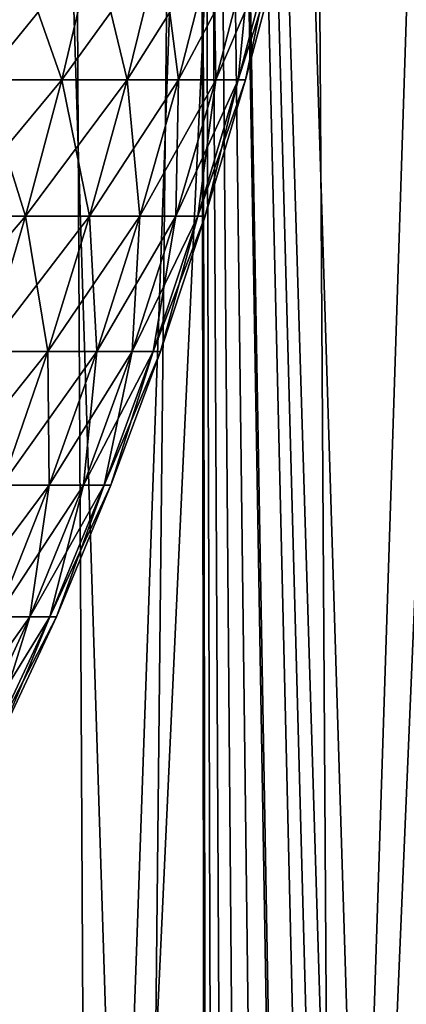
# Model space of a CAD drawing. Header units: millimetres. Extents: x -24 to 50, y -66 to 68.
# Tile 85 of 99: x 9.4 to 11.78, y 43.71 to 49.77. Entities that reach past the tile are written whole.
import ezdxf

# ---------------------------------------------------------------- set-up
doc = ezdxf.new("R2010")
doc.units = ezdxf.units.MM
doc.header["$LTSCALE"] = 65.185185
for name, color, linetype in [('1', 7, 'CONTINUOUS'), ('15', 7, 'CONTINUOUS'), ('2', 7, 'CONTINUOUS'), ('43', 7, 'CONTINUOUS')]:
    doc.layers.add(name, color=color, linetype=linetype)

msp = doc.modelspace()

# ---------------------------------------------------------------- linework, layer by layer
at = {"layer": '1', "color": 253, "linetype": 'Continuous', "true_color": 0xaab4c3}
for points in [[(8.0243, 5, -23.1487), (8.6878, 68.2, -22.9079), (9.834, 5, -22.4397), (8.0243, 5, -23.1487)], [(8.6878, 68.2, -22.9079), (10.503, 68.2, -22.1345), (9.834, 5, -22.4397), (8.6878, 68.2, -22.9079)], [(9.834, 5, -22.4397), (10.503, 68.2, -22.1345), (11.5819, 5, -21.5896), (9.834, 5, -22.4397)], [(10.503, 68.2, -22.1345), (12.25, 68.2, -21.2176), (11.5819, 5, -21.5896), (10.503, 68.2, -22.1345)], [(11.5819, 5, -21.5896), (12.25, 68.2, -21.2176), (13.2568, 5, -20.6035), (11.5819, 5, -21.5896)]]:
    msp.add_3dface(points, dxfattribs=at)
at = {"layer": '15', "color": 253, "linetype": 'Continuous', "true_color": 0xaab4c3}
for points in [[(8.1407, 63.4, -18.8143), (8.2566, 34.7, -18.7638), (9.6866, 63.4, -18.0671), (8.1407, 63.4, -18.8143)], [(8.2566, 34.7, -18.7638), (9.8391, 34.7, -17.9845), (9.6866, 63.4, -18.0671), (8.2566, 34.7, -18.7638)], [(10.0167, 41, 17.8862), (8.4605, 41, 18.6727), (9.3074, 63.4, 18.2653), (10.0167, 41, 17.8862)], [(10.8033, 63.4, 17.4224), (10.0167, 41, 17.8862), (9.3074, 63.4, 18.2653), (10.8033, 63.4, 17.4224)], [(9.6866, 63.4, -18.0671), (9.8391, 34.7, -17.9845), (11.1645, 63.4, -17.1931), (9.6866, 63.4, -18.0671)], [(9.8391, 34.7, -17.9845), (11.3488, 34.7, -17.072), (11.1645, 63.4, -17.1931), (9.8391, 34.7, -17.9845)], [(11.5005, 41, 16.9702), (10.0167, 41, 17.8862), (10.8033, 63.4, 17.4224), (11.5005, 41, 16.9702)], [(12.2233, 63.4, 16.4572), (11.5005, 41, 16.9702), (10.8033, 63.4, 17.4224), (12.2233, 63.4, 16.4572)], [(11.1645, 63.4, -17.1931), (11.3488, 34.7, -17.072), (12.5642, 63.4, -16.1985), (11.1645, 63.4, -17.1931)], [(11.3488, 34.7, -17.072), (12.7745, 34.7, -16.0332), (12.5642, 63.4, -16.1985), (11.3488, 34.7, -17.072)], [(12.9011, 41, 15.9315), (11.5005, 41, 16.9702), (12.2233, 63.4, 16.4572), (12.9011, 41, 15.9315)]]:
    msp.add_3dface(points, dxfattribs=at)
at = {"layer": '2', "color": 253, "linetype": 'Continuous', "true_color": 0xaab4c3}
for points in [[(8.0243, 5, 23.1487), (9.834, 5, 22.4397), (8.6878, 68.2, 22.9079), (8.0243, 5, 23.1487)], [(8.6878, 68.2, 22.9079), (9.834, 5, 22.4397), (10.503, 68.2, 22.1345), (8.6878, 68.2, 22.9079)], [(9.834, 5, 22.4397), (10.58, 10.9368, 22.0978), (10.503, 68.2, 22.1345), (9.834, 5, 22.4397)], [(11.9598, 14.2477, 21.3826), (12.1489, 14.421, 21.2757), (10.503, 68.2, 22.1345), (11.9598, 14.2477, 21.3826)], [(10.503, 68.2, 22.1345), (12.1489, 14.421, 21.2757), (12.25, 68.2, 21.2176), (10.503, 68.2, 22.1345)], [(11.782, 14.0656, 21.481), (11.9598, 14.2477, 21.3826), (10.503, 68.2, 22.1345), (11.782, 14.0656, 21.481)], [(11.4615, 13.6775, 21.6537), (11.782, 14.0656, 21.481), (10.503, 68.2, 22.1345), (11.4615, 13.6775, 21.6537)], [(11.189, 13.2618, 21.7958), (11.4615, 13.6775, 21.6537), (10.503, 68.2, 22.1345), (11.189, 13.2618, 21.7958)], [(10.9656, 12.8233, 21.909), (11.189, 13.2618, 21.7958), (10.503, 68.2, 22.1345), (10.9656, 12.8233, 21.909)], [(10.7923, 12.3669, 21.9949), (10.9656, 12.8233, 21.909), (10.503, 68.2, 22.1345), (10.7923, 12.3669, 21.9949)], [(10.67, 11.8974, 22.0545), (10.7923, 12.3669, 21.9949), (10.503, 68.2, 22.1345), (10.67, 11.8974, 22.0545)], [(10.5991, 11.4189, 22.0887), (10.67, 11.8974, 22.0545), (10.503, 68.2, 22.1345), (10.5991, 11.4189, 22.0887)], [(10.58, 10.9368, 22.0978), (10.5991, 11.4189, 22.0887), (10.503, 68.2, 22.1345), (10.58, 10.9368, 22.0978)]]:
    msp.add_3dface(points, dxfattribs=at)
at = {"layer": '43', "linetype": 'Continuous'}
for points in [[(9.1774, 49.3958, 5.6824), (9.6625, 49.3958, 4.8114), (9.3672, 50.2393, 5.7999), (9.1774, 49.3958, 5.6824)], [(9.6625, 49.3958, -4.8114), (9.1774, 49.3958, -5.6824), (9.8624, 50.2393, -4.9109), (9.6625, 49.3958, -4.8114)], [(9.8624, 50.2393, -4.9109), (9.1774, 49.3958, -5.6824), (9.3672, 50.2393, -5.7999), (9.8624, 50.2393, -4.9109)], [(9.3672, 50.2393, 5.7999), (9.6625, 49.3958, 4.8114), (9.8624, 50.2393, 4.9109), (9.3672, 50.2393, 5.7999)], [(9.6625, 49.3958, 4.8114), (10.0653, 49.3958, 3.8993), (9.8624, 50.2393, 4.9109), (9.6625, 49.3958, 4.8114)], [(10.0653, 49.3958, -3.8993), (9.6625, 49.3958, -4.8114), (10.2734, 50.2393, -3.98), (10.0653, 49.3958, -3.8993)], [(10.2734, 50.2393, -3.98), (9.6625, 49.3958, -4.8114), (9.8624, 50.2393, -4.9109), (10.2734, 50.2393, -3.98)], [(9.8624, 50.2393, 4.9109), (10.0653, 49.3958, 3.8993), (10.2734, 50.2393, 3.98), (9.8624, 50.2393, 4.9109)], [(10.0653, 49.3958, 3.8993), (10.3821, 49.3958, 2.954), (10.2734, 50.2393, 3.98), (10.0653, 49.3958, 3.8993)], [(10.3821, 49.3958, -2.954), (10.0653, 49.3958, -3.8993), (10.5968, 50.2393, -3.0151), (10.3821, 49.3958, -2.954)], [(10.5968, 50.2393, -3.0151), (10.0653, 49.3958, -3.8993), (10.2734, 50.2393, -3.98), (10.5968, 50.2393, -3.0151)], [(10.2734, 50.2393, 3.98), (10.3821, 49.3958, 2.954), (10.5968, 50.2393, 3.0151), (10.2734, 50.2393, 3.98)], [(10.3821, 49.3958, 2.954), (10.6104, 49.3958, 1.9834), (10.5968, 50.2393, 3.0151), (10.3821, 49.3958, 2.954)], [(10.6104, 49.3958, -1.9834), (10.3821, 49.3958, -2.954), (10.8298, 50.2393, -2.0244), (10.6104, 49.3958, -1.9834)], [(10.8298, 50.2393, -2.0244), (10.3821, 49.3958, -2.954), (10.5968, 50.2393, -3.0151), (10.8298, 50.2393, -2.0244)], [(10.5968, 50.2393, 3.0151), (10.6104, 49.3958, 1.9834), (10.8298, 50.2393, 2.0244), (10.5968, 50.2393, 3.0151)], [(10.6104, 49.3958, 1.9834), (10.7481, 49.3958, 0.996), (10.8298, 50.2393, 2.0244), (10.6104, 49.3958, 1.9834)], [(10.7481, 49.3958, -0.996), (10.6104, 49.3958, -1.9834), (10.9704, 50.2393, -1.0166), (10.7481, 49.3958, -0.996)], [(10.9704, 50.2393, -1.0166), (10.6104, 49.3958, -1.9834), (10.8298, 50.2393, -2.0244), (10.9704, 50.2393, -1.0166)], [(10.7481, 49.3958, 0.996), (10.7942, 49.3958), (10.9704, 50.2393, 1.0166), (10.7481, 49.3958, 0.996)], [(10.8298, 50.2393, 2.0244), (10.7481, 49.3958, 0.996), (10.9704, 50.2393, 1.0166), (10.8298, 50.2393, 2.0244)], [(10.7942, 49.3958), (10.7481, 49.3958, -0.996), (11.0174, 50.2393), (10.7942, 49.3958)], [(11.0174, 50.2393), (10.7481, 49.3958, -0.996), (10.9704, 50.2393, -1.0166), (11.0174, 50.2393)], [(10.9704, 50.2393, 1.0166), (10.7942, 49.3958), (11.0174, 50.2393), (10.9704, 50.2393, 1.0166)], [(8.9656, 48.5571, 5.5513), (9.4396, 48.5571, 4.7004), (9.1774, 49.3958, 5.6824), (8.9656, 48.5571, 5.5513)], [(9.4396, 48.5571, -4.7004), (8.9656, 48.5571, -5.5513), (9.6625, 49.3958, -4.8114), (9.4396, 48.5571, -4.7004)], [(9.6625, 49.3958, -4.8114), (8.9656, 48.5571, -5.5513), (9.1774, 49.3958, -5.6824), (9.6625, 49.3958, -4.8114)], [(9.1774, 49.3958, 5.6824), (9.4396, 48.5571, 4.7004), (9.6625, 49.3958, 4.8114), (9.1774, 49.3958, 5.6824)], [(9.4396, 48.5571, 4.7004), (9.833, 48.5571, 3.8093), (9.6625, 49.3958, 4.8114), (9.4396, 48.5571, 4.7004)], [(9.833, 48.5571, -3.8093), (9.4396, 48.5571, -4.7004), (10.0653, 49.3958, -3.8993), (9.833, 48.5571, -3.8093)], [(10.0653, 49.3958, -3.8993), (9.4396, 48.5571, -4.7004), (9.6625, 49.3958, -4.8114), (10.0653, 49.3958, -3.8993)], [(9.6625, 49.3958, 4.8114), (9.833, 48.5571, 3.8093), (10.0653, 49.3958, 3.8993), (9.6625, 49.3958, 4.8114)], [(9.833, 48.5571, 3.8093), (10.1426, 48.5571, 2.8858), (10.0653, 49.3958, 3.8993), (9.833, 48.5571, 3.8093)], [(10.1426, 48.5571, -2.8858), (9.833, 48.5571, -3.8093), (10.3821, 49.3958, -2.954), (10.1426, 48.5571, -2.8858)], [(10.3821, 49.3958, -2.954), (9.833, 48.5571, -3.8093), (10.0653, 49.3958, -3.8993), (10.3821, 49.3958, -2.954)], [(10.0653, 49.3958, 3.8993), (10.1426, 48.5571, 2.8858), (10.3821, 49.3958, 2.954), (10.0653, 49.3958, 3.8993)], [(10.1426, 48.5571, 2.8858), (10.3656, 48.5571, 1.9377), (10.3821, 49.3958, 2.954), (10.1426, 48.5571, 2.8858)], [(10.3656, 48.5571, -1.9377), (10.1426, 48.5571, -2.8858), (10.6104, 49.3958, -1.9834), (10.3656, 48.5571, -1.9377)], [(10.6104, 49.3958, -1.9834), (10.1426, 48.5571, -2.8858), (10.3821, 49.3958, -2.954), (10.6104, 49.3958, -1.9834)], [(10.3656, 48.5571, 1.9377), (10.5001, 48.5571, 0.973), (10.6104, 49.3958, 1.9834), (10.3656, 48.5571, 1.9377)], [(10.3821, 49.3958, 2.954), (10.3656, 48.5571, 1.9377), (10.6104, 49.3958, 1.9834), (10.3821, 49.3958, 2.954)], [(10.5001, 48.5571, -0.973), (10.3656, 48.5571, -1.9377), (10.7481, 49.3958, -0.996), (10.5001, 48.5571, -0.973)], [(10.7481, 49.3958, -0.996), (10.3656, 48.5571, -1.9377), (10.6104, 49.3958, -1.9834), (10.7481, 49.3958, -0.996)], [(10.5001, 48.5571, 0.973), (10.5451, 48.5571), (10.7481, 49.3958, 0.996), (10.5001, 48.5571, 0.973)], [(10.6104, 49.3958, 1.9834), (10.5001, 48.5571, 0.973), (10.7481, 49.3958, 0.996), (10.6104, 49.3958, 1.9834)], [(10.5451, 48.5571), (10.5001, 48.5571, -0.973), (10.7942, 49.3958), (10.5451, 48.5571)], [(10.7942, 49.3958), (10.5001, 48.5571, -0.973), (10.7481, 49.3958, -0.996), (10.7942, 49.3958)], [(10.7481, 49.3958, 0.996), (10.5451, 48.5571), (10.7942, 49.3958), (10.7481, 49.3958, 0.996)], [(9.1932, 47.7246, -4.5777), (8.7316, 47.7246, -5.4064), (9.4396, 48.5571, -4.7004), (9.1932, 47.7246, -4.5777)], [(9.4396, 48.5571, -4.7004), (8.7316, 47.7246, -5.4064), (8.9656, 48.5571, -5.5513), (9.4396, 48.5571, -4.7004)], [(8.9656, 48.5571, 5.5513), (9.1932, 47.7246, 4.5777), (9.4396, 48.5571, 4.7004), (8.9656, 48.5571, 5.5513)], [(9.1932, 47.7246, 4.5777), (9.5763, 47.7246, 3.7099), (9.4396, 48.5571, 4.7004), (9.1932, 47.7246, 4.5777)], [(9.5763, 47.7246, -3.7099), (9.1932, 47.7246, -4.5777), (9.833, 48.5571, -3.8093), (9.5763, 47.7246, -3.7099)], [(9.833, 48.5571, -3.8093), (9.1932, 47.7246, -4.5777), (9.4396, 48.5571, -4.7004), (9.833, 48.5571, -3.8093)], [(9.4396, 48.5571, 4.7004), (9.5763, 47.7246, 3.7099), (9.833, 48.5571, 3.8093), (9.4396, 48.5571, 4.7004)], [(9.5763, 47.7246, 3.7099), (9.8778, 47.7246, 2.8105), (9.833, 48.5571, 3.8093), (9.5763, 47.7246, 3.7099)], [(9.8778, 47.7246, -2.8105), (9.5763, 47.7246, -3.7099), (10.1426, 48.5571, -2.8858), (9.8778, 47.7246, -2.8105)], [(10.1426, 48.5571, -2.8858), (9.5763, 47.7246, -3.7099), (9.833, 48.5571, -3.8093), (10.1426, 48.5571, -2.8858)], [(9.833, 48.5571, 3.8093), (9.8778, 47.7246, 2.8105), (10.1426, 48.5571, 2.8858), (9.833, 48.5571, 3.8093)], [(9.8778, 47.7246, 2.8105), (10.095, 47.7246, 1.8871), (10.1426, 48.5571, 2.8858), (9.8778, 47.7246, 2.8105)], [(10.095, 47.7246, -1.8871), (9.8778, 47.7246, -2.8105), (10.3656, 48.5571, -1.9377), (10.095, 47.7246, -1.8871)], [(10.3656, 48.5571, -1.9377), (9.8778, 47.7246, -2.8105), (10.1426, 48.5571, -2.8858), (10.3656, 48.5571, -1.9377)], [(10.095, 47.7246, 1.8871), (10.226, 47.7246, 0.9476), (10.3656, 48.5571, 1.9377), (10.095, 47.7246, 1.8871)], [(10.1426, 48.5571, 2.8858), (10.095, 47.7246, 1.8871), (10.3656, 48.5571, 1.9377), (10.1426, 48.5571, 2.8858)], [(10.226, 47.7246, -0.9476), (10.095, 47.7246, -1.8871), (10.5001, 48.5571, -0.973), (10.226, 47.7246, -0.9476)], [(10.5001, 48.5571, -0.973), (10.095, 47.7246, -1.8871), (10.3656, 48.5571, -1.9377), (10.5001, 48.5571, -0.973)], [(10.226, 47.7246, 0.9476), (10.2698, 47.7246), (10.5001, 48.5571, 0.973), (10.226, 47.7246, 0.9476)], [(10.3656, 48.5571, 1.9377), (10.226, 47.7246, 0.9476), (10.5001, 48.5571, 0.973), (10.3656, 48.5571, 1.9377)], [(10.2698, 47.7246), (10.226, 47.7246, -0.9476), (10.5451, 48.5571), (10.2698, 47.7246)], [(10.5451, 48.5571), (10.226, 47.7246, -0.9476), (10.5001, 48.5571, -0.973), (10.5451, 48.5571)], [(10.5001, 48.5571, 0.973), (10.2698, 47.7246), (10.5451, 48.5571), (10.5001, 48.5571, 0.973)], [(9.2926, 46.9017, -3.6), (8.9208, 46.9017, -4.442), (9.5763, 47.7246, -3.7099), (9.2926, 46.9017, -3.6)], [(9.5763, 47.7246, -3.7099), (8.9208, 46.9017, -4.442), (9.1932, 47.7246, -4.5777), (9.5763, 47.7246, -3.7099)], [(9.1932, 47.7246, 4.5777), (9.2926, 46.9017, 3.6), (9.5763, 47.7246, 3.7099), (9.1932, 47.7246, 4.5777)], [(9.2926, 46.9017, 3.6), (9.5851, 46.9017, 2.7272), (9.5763, 47.7246, 3.7099), (9.2926, 46.9017, 3.6)], [(9.5851, 46.9017, -2.7272), (9.2926, 46.9017, -3.6), (9.8778, 47.7246, -2.8105), (9.5851, 46.9017, -2.7272)], [(9.8778, 47.7246, -2.8105), (9.2926, 46.9017, -3.6), (9.5763, 47.7246, -3.7099), (9.8778, 47.7246, -2.8105)], [(9.5763, 47.7246, 3.7099), (9.5851, 46.9017, 2.7272), (9.8778, 47.7246, 2.8105), (9.5763, 47.7246, 3.7099)], [(9.5851, 46.9017, 2.7272), (9.7959, 46.9017, 1.8312), (9.8778, 47.7246, 2.8105), (9.5851, 46.9017, 2.7272)], [(9.7959, 46.9017, -1.8312), (9.5851, 46.9017, -2.7272), (10.095, 47.7246, -1.8871), (9.7959, 46.9017, -1.8312)], [(10.095, 47.7246, -1.8871), (9.5851, 46.9017, -2.7272), (9.8778, 47.7246, -2.8105), (10.095, 47.7246, -1.8871)], [(9.7959, 46.9017, 1.8312), (9.9231, 46.9017, 0.9195), (10.095, 47.7246, 1.8871), (9.7959, 46.9017, 1.8312)], [(9.8778, 47.7246, 2.8105), (9.7959, 46.9017, 1.8312), (10.095, 47.7246, 1.8871), (9.8778, 47.7246, 2.8105)], [(9.9231, 46.9017, -0.9195), (9.7959, 46.9017, -1.8312), (10.226, 47.7246, -0.9476), (9.9231, 46.9017, -0.9195)], [(10.226, 47.7246, -0.9476), (9.7959, 46.9017, -1.8312), (10.095, 47.7246, -1.8871), (10.226, 47.7246, -0.9476)], [(9.9231, 46.9017, 0.9195), (9.9656, 46.9017), (10.226, 47.7246, 0.9476), (9.9231, 46.9017, 0.9195)], [(10.095, 47.7246, 1.8871), (9.9231, 46.9017, 0.9195), (10.226, 47.7246, 0.9476), (10.095, 47.7246, 1.8871)], [(9.9656, 46.9017), (9.9231, 46.9017, -0.9195), (10.2698, 47.7246), (9.9656, 46.9017)], [(10.2698, 47.7246), (9.9231, 46.9017, -0.9195), (10.226, 47.7246, -0.9476), (10.2698, 47.7246)], [(10.226, 47.7246, 0.9476), (9.9656, 46.9017), (10.2698, 47.7246), (10.226, 47.7246, 0.9476)], [(9.2617, 46.0926, -2.6352), (8.9791, 46.0926, -3.4785), (9.5851, 46.9017, -2.7272), (9.2617, 46.0926, -2.6352)], [(9.5851, 46.9017, -2.7272), (8.9791, 46.0926, -3.4785), (9.2926, 46.9017, -3.6), (9.5851, 46.9017, -2.7272)], [(9.2617, 46.0926, 2.6352), (9.4654, 46.0926, 1.7694), (9.5851, 46.9017, 2.7272), (9.2617, 46.0926, 2.6352)], [(9.2926, 46.9017, 3.6), (9.2617, 46.0926, 2.6352), (9.5851, 46.9017, 2.7272), (9.2926, 46.9017, 3.6)], [(9.4654, 46.0926, -1.7694), (9.2617, 46.0926, -2.6352), (9.7959, 46.9017, -1.8312), (9.4654, 46.0926, -1.7694)], [(9.7959, 46.9017, -1.8312), (9.2617, 46.0926, -2.6352), (9.5851, 46.9017, -2.7272), (9.7959, 46.9017, -1.8312)], [(9.4654, 46.0926, 1.7694), (9.5882, 46.0926, 0.8885), (9.7959, 46.9017, 1.8312), (9.4654, 46.0926, 1.7694)], [(9.5851, 46.9017, 2.7272), (9.4654, 46.0926, 1.7694), (9.7959, 46.9017, 1.8312), (9.5851, 46.9017, 2.7272)], [(9.5882, 46.0926, -0.8885), (9.4654, 46.0926, -1.7694), (9.9231, 46.9017, -0.9195), (9.5882, 46.0926, -0.8885)], [(9.9231, 46.9017, -0.9195), (9.4654, 46.0926, -1.7694), (9.7959, 46.9017, -1.8312), (9.9231, 46.9017, -0.9195)], [(9.5882, 46.0926, 0.8885), (9.6293, 46.0926), (9.9231, 46.9017, 0.9195), (9.5882, 46.0926, 0.8885)], [(9.7959, 46.9017, 1.8312), (9.5882, 46.0926, 0.8885), (9.9231, 46.9017, 0.9195), (9.7959, 46.9017, 1.8312)], [(9.6293, 46.0926), (9.5882, 46.0926, -0.8885), (9.9656, 46.9017), (9.6293, 46.0926)], [(9.9656, 46.9017), (9.5882, 46.0926, -0.8885), (9.9231, 46.9017, -0.9195), (9.9656, 46.9017)], [(9.9231, 46.9017, 0.9195), (9.6293, 46.0926), (9.9656, 46.9017), (9.9231, 46.9017, 0.9195)], [(9.1004, 45.301, -1.7012), (8.9046, 45.301, -2.5336), (9.4654, 46.0926, -1.7694), (9.1004, 45.301, -1.7012)], [(9.4654, 46.0926, -1.7694), (8.9046, 45.301, -2.5336), (9.2617, 46.0926, -2.6352), (9.4654, 46.0926, -1.7694)], [(9.1004, 45.301, 1.7012), (9.2185, 45.301, 0.8542), (9.4654, 46.0926, 1.7694), (9.1004, 45.301, 1.7012)], [(9.2617, 46.0926, 2.6352), (9.1004, 45.301, 1.7012), (9.4654, 46.0926, 1.7694), (9.2617, 46.0926, 2.6352)], [(9.2185, 45.301, -0.8542), (9.1004, 45.301, -1.7012), (9.5882, 46.0926, -0.8885), (9.2185, 45.301, -0.8542)], [(9.5882, 46.0926, -0.8885), (9.1004, 45.301, -1.7012), (9.4654, 46.0926, -1.7694), (9.5882, 46.0926, -0.8885)], [(9.2185, 45.301, 0.8542), (9.258, 45.301), (9.5882, 46.0926, 0.8885), (9.2185, 45.301, 0.8542)], [(9.4654, 46.0926, 1.7694), (9.2185, 45.301, 0.8542), (9.5882, 46.0926, 0.8885), (9.4654, 46.0926, 1.7694)], [(9.258, 45.301), (9.2185, 45.301, -0.8542), (9.6293, 46.0926), (9.258, 45.301)], [(9.6293, 46.0926), (9.2185, 45.301, -0.8542), (9.5882, 46.0926, -0.8885), (9.6293, 46.0926)], [(9.5882, 46.0926, 0.8885), (9.258, 45.301), (9.6293, 46.0926), (9.5882, 46.0926, 0.8885)]]:
    msp.add_3dface(points, dxfattribs=at)

doc.saveas('drawing.dxf')
